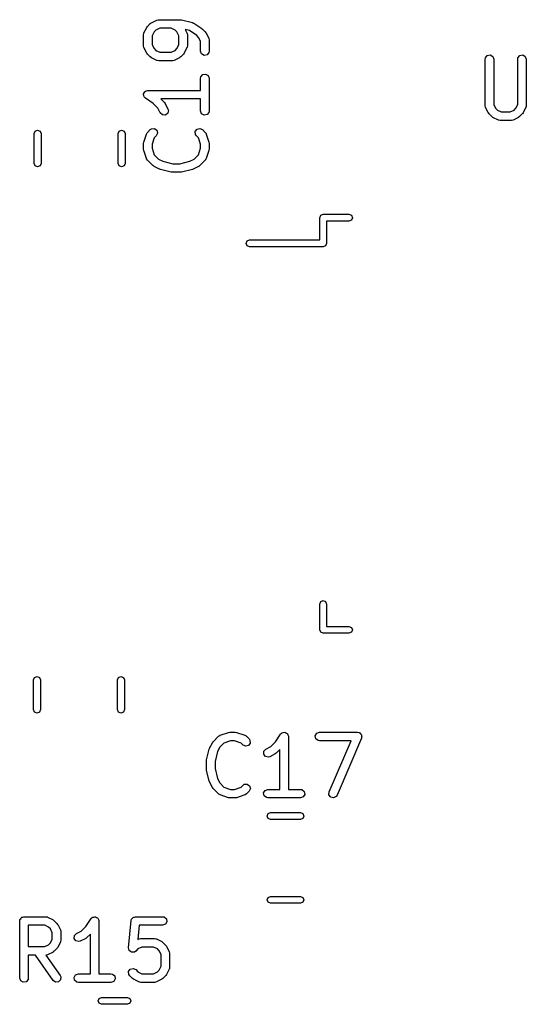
# Model space of a CAD drawing. Extents: x 44 to 148, y -85 to -25.
# Tile 18 of 58: x 88.51 to 97.38, y -59.71 to -42.46. Entities that reach past the tile are written whole.
import ezdxf

# ---------------------------------------------------------------- set-up
doc = ezdxf.new("R2010")
doc.units = 0
doc.layers.add('BLACK', color=7, linetype='CONTINUOUS')

msp = doc.modelspace()

# ---------------------------------------------------------------- linework, layer by layer
at = {"layer": 'BLACK', "linetype": 'CONTINUOUS'}
for p, q in [((90.687737, -42.69503), (90.735356, -42.599792)), ((90.735356, -42.599792), (90.748714, -42.581781)), ((90.748714, -42.581781), (90.749405, -42.5803)), ((90.749405, -42.5803), (90.797024, -42.532681)), ((90.797024, -42.532681), (90.81539, -42.519821)), ((90.81539, -42.519821), (90.816516, -42.518632)), ((90.816516, -42.518632), (90.911754, -42.471013)), ((90.911754, -42.471013), (90.93672, -42.463587)), ((90.93672, -42.463587), (90.941081, -42.464628)), ((90.941081, -42.464628), (90.945295, -42.463095)), ((90.945295, -42.463095), (91.326247, -42.463095)), ((91.326247, -42.463095), (91.340988, -42.465694)), ((91.340988, -42.465694), (91.344437, -42.465334)), ((91.344437, -42.465334), (91.534913, -42.512953)), ((91.534913, -42.512953), (91.557904, -42.523207)), ((91.557904, -42.523207), (91.558326, -42.52331)), ((91.558326, -42.52331), (91.701183, -42.618548)), ((90.679819, -42.728571), (90.684342, -42.702919)), ((90.679819, -42.919047), (90.679819, -42.728571)), ((90.684342, -42.702919), (90.687224, -42.699483)), ((90.687224, -42.699483), (90.687737, -42.69503)), ((90.864077, -42.67776), (90.829819, -42.746276)), ((90.829819, -42.746276), (90.829819, -42.901342)), ((90.894484, -42.647353), (90.864077, -42.67776)), ((90.963, -42.613095), (90.894484, -42.647353)), ((91.165685, -42.613095), (90.963, -42.613095)), ((91.234201, -42.647353), (91.165685, -42.613095)), ((91.264608, -42.67776), (91.234201, -42.647353)), ((91.298866, -42.746276), (91.264608, -42.67776)), ((91.298866, -42.901342), (91.298866, -42.746276)), ((91.485929, -42.655324), (91.411833, -42.6368)), ((91.411833, -42.6368), (91.440948, -42.69503)), ((91.440948, -42.69503), (91.448374, -42.719996)), ((91.448374, -42.719996), (91.447332, -42.724357)), ((91.447332, -42.724357), (91.448866, -42.728571)), ((91.448866, -42.728571), (91.448866, -42.919047)), ((91.611798, -42.739236), (91.485929, -42.655324)), ((91.645561, -42.772998), (91.611798, -42.739236)), ((91.679819, -42.841514), (91.645561, -42.772998)), ((91.701183, -42.618548), (91.709446, -42.626441)), ((91.709446, -42.626441), (91.712612, -42.627918)), ((91.712612, -42.627918), (91.760232, -42.675537)), ((91.760232, -42.675537), (91.773094, -42.693905)), ((91.773094, -42.693905), (91.774282, -42.69503)), ((91.774282, -42.69503), (91.821901, -42.790268)), ((90.681352, -42.92326), (90.679819, -42.919047)), ((90.680311, -42.927621), (90.681352, -42.92326)), ((90.687737, -42.952588), (90.680311, -42.927621)), ((90.735356, -43.047826), (90.687737, -42.952588)), ((90.829819, -42.901342), (90.864077, -42.969858)), ((91.264608, -42.969858), (91.298866, -42.901342)), ((91.440948, -42.952588), (91.393329, -43.047826)), ((91.44146, -42.948134), (91.440948, -42.952588)), ((91.444343, -42.944699), (91.44146, -42.948134)), ((91.448866, -42.919047), (91.444343, -42.944699)), ((91.679819, -43.014285), (91.679819, -42.841514)), ((91.821901, -42.790268), (91.829327, -42.815234)), ((91.829327, -42.815234), (91.828285, -42.819595)), ((91.828285, -42.819595), (91.829819, -42.823809)), ((91.829819, -42.823809), (91.829819, -43.014285)), ((90.736545, -43.048951), (90.735356, -43.047826)), ((90.749405, -43.067318), (90.736545, -43.048951)), ((90.797024, -43.114937), (90.749405, -43.067318)), ((90.798505, -43.115628), (90.797024, -43.114937)), ((90.816516, -43.128986), (90.798505, -43.115628)), ((90.864077, -42.969858), (90.894484, -43.000265)), ((90.894484, -43.000265), (90.963, -43.034523)), ((90.963, -43.034523), (91.165685, -43.034523)), ((91.165685, -43.034523), (91.234201, -43.000265)), ((91.234201, -43.000265), (91.264608, -42.969858)), ((91.331661, -43.114937), (91.313294, -43.127796)), ((91.37928, -43.067318), (91.331661, -43.114937)), ((91.379971, -43.065836), (91.37928, -43.067318)), ((91.393329, -43.047826), (91.379971, -43.065836)), ((91.697366, -43.062494), (91.679819, -43.014285)), ((91.741795, -43.088146), (91.697366, -43.062494)), ((91.792319, -43.079237), (91.741795, -43.088146)), ((91.825296, -43.039937), (91.792319, -43.079237)), ((91.829819, -43.014285), (91.825296, -43.039937)), ((96.667618, -43.129167), (96.700595, -43.089867)), ((96.700595, -43.089867), (96.751119, -43.080958)), ((96.751119, -43.080958), (96.795548, -43.10661)), ((96.795548, -43.10661), (96.813095, -43.154819)), ((97.239046, -43.129167), (97.272023, -43.089867)), ((97.272023, -43.089867), (97.322547, -43.080958)), ((97.322547, -43.080958), (97.366976, -43.10661)), ((97.366976, -43.10661), (97.384523, -43.154819)), ((90.911754, -43.176605), (90.816516, -43.128986)), ((90.916207, -43.177117), (90.911754, -43.176605)), ((90.919643, -43.18), (90.916207, -43.177117)), ((90.945295, -43.184523), (90.919643, -43.18)), ((91.18339, -43.184523), (90.945295, -43.184523)), ((91.187603, -43.182989), (91.18339, -43.184523)), ((91.191964, -43.184031), (91.187603, -43.182989)), ((91.216931, -43.176605), (91.191964, -43.184031)), ((91.312169, -43.128986), (91.216931, -43.176605)), ((91.313294, -43.127796), (91.312169, -43.128986)), ((96.663095, -43.154819), (96.667618, -43.129167)), ((96.663095, -43.964342), (96.663095, -43.154819)), ((96.813095, -43.154819), (96.813095, -43.946637)), ((97.234523, -43.154819), (97.239046, -43.129167)), ((97.234523, -43.946637), (97.234523, -43.154819)), ((97.384523, -43.154819), (97.384523, -43.964342)), ((91.679819, -43.490476), (91.684342, -43.464824)), ((91.684342, -43.464824), (91.717319, -43.425524)), ((91.717319, -43.425524), (91.767843, -43.416615)), ((91.767843, -43.416615), (91.812272, -43.442267)), ((91.812272, -43.442267), (91.829819, -43.490476)), ((91.679819, -43.70119), (91.679819, -43.490476)), ((91.829819, -43.490476), (91.829819, -44.061904)), ((90.679974, -43.771363), (90.681706, -43.767413)), ((90.686087, -43.792254), (90.679974, -43.771363)), ((90.680958, -43.763166), (90.69184, -43.744317)), ((90.681706, -43.767413), (90.680958, -43.763166)), ((90.689867, -43.81369), (90.686087, -43.792254)), ((90.69317, -43.816462), (90.689867, -43.81369)), ((90.69184, -43.744317), (90.700587, -43.724383)), ((90.694382, -43.820601), (90.69317, -43.816462)), ((90.700587, -43.724383), (90.704454, -43.722471)), ((90.704454, -43.722471), (90.70661, -43.718737)), ((90.70661, -43.718737), (90.727063, -43.711292)), ((90.727063, -43.711292), (90.746576, -43.701645)), ((90.746576, -43.701645), (90.750765, -43.702665)), ((90.750765, -43.702665), (90.754819, -43.70119)), ((90.754819, -43.70119), (91.679819, -43.70119)), ((90.713216, -43.838594), (90.694382, -43.820601)), ((90.849894, -43.929712), (90.713216, -43.838594)), ((90.931275, -44.011093), (90.849894, -43.929712)), ((91.679819, -43.85119), (90.983504, -43.85119)), ((90.983504, -43.85119), (91.045947, -43.913633)), ((91.045947, -43.913633), (91.058809, -43.932001)), ((91.058809, -43.932001), (91.059996, -43.933125)), ((91.059996, -43.933125), (91.107615, -44.028363)), ((91.679819, -44.061904), (91.679819, -43.85119)), ((96.664628, -43.968555), (96.663095, -43.964342)), ((96.663587, -43.972916), (96.664628, -43.968555)), ((96.671013, -43.997883), (96.663587, -43.972916)), ((96.813095, -43.946637), (96.847353, -44.015153)), ((97.200264, -44.015153), (97.234523, -43.946637)), ((97.38, -43.989994), (97.377117, -43.993429)), ((97.384523, -43.964342), (97.38, -43.989994)), ((90.973451, -44.095445), (90.931275, -44.011093)), ((91.010705, -44.130717), (90.973451, -44.095445)), ((91.061915, -44.133792), (91.010705, -44.130717)), ((91.103121, -44.103228), (91.061915, -44.133792)), ((91.115041, -44.053329), (91.103121, -44.103228)), ((91.107615, -44.028363), (91.115041, -44.053329)), ((91.697366, -44.110113), (91.679819, -44.061904)), ((91.741795, -44.135765), (91.697366, -44.110113)), ((91.792319, -44.126856), (91.741795, -44.135765)), ((91.825296, -44.087556), (91.792319, -44.126856)), ((91.829819, -44.061904), (91.825296, -44.087556)), ((96.718632, -44.093121), (96.671013, -43.997883)), ((96.71982, -44.094246), (96.718632, -44.093121)), ((96.73268, -44.112612), (96.71982, -44.094246)), ((96.780299, -44.160232), (96.73268, -44.112612)), ((96.78178, -44.160922), (96.780299, -44.160232)), ((96.799792, -44.174282), (96.78178, -44.160922)), ((96.847353, -44.015153), (96.87776, -44.045561)), ((96.87776, -44.045561), (96.946276, -44.079819)), ((96.946276, -44.079819), (97.101342, -44.079819)), ((97.101342, -44.079819), (97.169857, -44.045561)), ((97.169857, -44.045561), (97.200264, -44.015153)), ((97.267319, -44.160232), (97.24895, -44.173094)), ((97.314937, -44.112613), (97.267319, -44.160232)), ((97.315627, -44.111131), (97.314937, -44.112613)), ((97.328986, -44.093121), (97.315627, -44.111131)), ((97.376605, -43.997883), (97.328986, -44.093121)), ((97.377117, -43.993429), (97.376605, -43.997883)), ((96.89503, -44.221901), (96.799792, -44.174282)), ((96.899483, -44.222413), (96.89503, -44.221901)), ((96.902919, -44.225296), (96.899483, -44.222413)), ((96.928571, -44.229819), (96.902919, -44.225296)), ((97.119047, -44.229819), (96.928571, -44.229819)), ((97.12326, -44.228285), (97.119047, -44.229819)), ((97.127621, -44.229327), (97.12326, -44.228285)), ((97.152588, -44.221901), (97.127621, -44.229327)), ((97.247826, -44.174282), (97.152588, -44.221901)), ((97.24895, -44.173094), (97.247826, -44.174282)), ((88.7654, -44.457948), (88.782974, -44.415522)), ((88.7654, -44.980452), (88.7654, -44.457948)), ((88.782974, -44.415522), (88.8254, -44.397948)), ((88.8254, -44.397948), (88.867826, -44.415522)), ((88.867826, -44.415522), (88.8854, -44.457948)), ((88.8854, -44.457948), (88.8854, -44.980452)), ((90.2354, -44.457948), (90.252974, -44.415522)), ((90.2354, -44.980452), (90.2354, -44.457948)), ((90.252974, -44.415522), (90.2954, -44.397948)), ((90.2954, -44.397948), (90.337826, -44.415522)), ((90.337826, -44.415522), (90.3554, -44.457948)), ((90.3554, -44.457948), (90.3554, -44.980452)), ((90.683668, -44.609616), (90.731287, -44.466759)), ((90.731287, -44.466759), (90.743689, -44.443854)), ((90.743689, -44.443854), (90.74751, -44.441506)), ((90.74751, -44.441506), (90.749405, -44.437443)), ((90.749405, -44.437443), (90.797024, -44.389824)), ((90.797024, -44.389824), (90.818361, -44.374884)), ((90.818361, -44.374884), (90.869468, -44.370413)), ((90.90309, -44.49589), (90.86799, -44.530989)), ((90.869468, -44.370413), (90.911494, -44.399839)), ((90.924771, -44.449394), (90.90309, -44.49589)), ((90.911494, -44.399839), (90.924771, -44.449394)), ((91.587135, -44.423446), (91.616561, -44.38142)), ((91.591607, -44.474554), (91.587135, -44.423446)), ((91.606548, -44.495891), (91.591607, -44.474554)), ((91.641648, -44.53099), (91.606548, -44.495891)), ((91.616561, -44.38142), (91.666116, -44.368143)), ((91.666116, -44.368143), (91.712612, -44.389823)), ((91.712612, -44.389823), (91.760232, -44.437442)), ((91.760232, -44.437442), (91.775173, -44.458779)), ((91.775173, -44.458779), (91.775563, -44.463247)), ((91.775563, -44.463247), (91.778351, -44.466759)), ((91.778351, -44.466759), (91.82597, -44.609615)), ((90.679819, -44.633333), (90.683712, -44.61125)), ((90.679819, -44.728571), (90.679819, -44.633333)), ((90.683712, -44.61125), (90.683668, -44.609616)), ((90.86799, -44.530989), (90.829819, -44.645503)), ((90.829819, -44.645503), (90.829819, -44.7164)), ((91.679819, -44.645503), (91.641648, -44.53099)), ((91.679819, -44.716401), (91.679819, -44.645503)), ((91.82597, -44.609615), (91.829259, -44.631795)), ((91.829259, -44.631795), (91.829819, -44.633333)), ((91.829819, -44.633333), (91.829819, -44.728571)), ((90.680379, -44.730109), (90.679819, -44.728571)), ((90.683668, -44.752288), (90.680379, -44.730109)), ((90.731287, -44.895145), (90.683668, -44.752288)), ((90.829819, -44.7164), (90.86799, -44.830914)), ((90.86799, -44.830914), (90.942103, -44.905027)), ((91.567534, -44.905026), (91.641648, -44.830913)), ((91.641648, -44.830913), (91.679819, -44.716401)), ((91.82597, -44.752289), (91.778351, -44.895145)), ((91.829819, -44.728571), (91.825925, -44.750653)), ((91.825925, -44.750653), (91.82597, -44.752289)), ((88.782974, -45.022878), (88.7654, -44.980452)), ((88.8254, -45.040452), (88.782974, -45.022878)), ((88.867826, -45.022878), (88.8254, -45.040452)), ((88.8854, -44.980452), (88.867826, -45.022878)), ((90.252974, -45.022878), (90.2354, -44.980452)), ((90.2954, -45.040452), (90.252974, -45.022878)), ((90.337826, -45.022878), (90.2954, -45.040452)), ((90.3554, -44.980452), (90.337826, -45.022878)), ((90.734074, -44.898657), (90.731287, -44.895145)), ((90.734465, -44.903124), (90.734074, -44.898657)), ((90.749405, -44.924461), (90.734465, -44.903124)), ((90.844643, -45.019699), (90.749405, -44.924461)), ((90.846124, -45.020389), (90.844643, -45.019699)), ((90.864135, -45.033748), (90.846124, -45.020389)), ((90.942103, -44.905027), (91.01909, -44.94352)), ((91.01909, -44.94352), (91.192624, -44.986904)), ((91.192624, -44.986904), (91.317013, -44.986904)), ((91.317013, -44.986904), (91.490547, -44.94352)), ((91.490547, -44.94352), (91.567534, -44.905026)), ((91.664994, -45.019699), (91.646625, -45.032561)), ((91.760233, -44.924461), (91.664994, -45.019699)), ((91.762128, -44.920396), (91.760233, -44.924461)), ((91.765948, -44.91805), (91.762128, -44.920396)), ((91.778351, -44.895145), (91.765948, -44.91805)), ((90.959373, -45.081367), (90.864135, -45.033748)), ((90.962901, -45.081773), (90.959373, -45.081367)), ((90.974724, -45.087046), (90.962901, -45.081773)), ((91.1652, -45.134665), (90.974724, -45.087046)), ((91.168648, -45.134304), (91.1652, -45.134665)), ((91.18339, -45.136904), (91.168648, -45.134304)), ((91.326247, -45.136904), (91.18339, -45.136904)), ((91.329504, -45.135718), (91.326247, -45.136904)), ((91.344437, -45.134665), (91.329504, -45.135718)), ((91.534913, -45.087046), (91.344437, -45.134665)), ((91.537857, -45.085057), (91.534913, -45.087046)), ((91.550264, -45.081367), (91.537857, -45.085057)), ((91.645502, -45.033748), (91.550264, -45.081367)), ((91.646625, -45.032561), (91.645502, -45.033748)), ((93.785074, -45.889574), (93.8275, -45.872)), ((93.8275, -45.872), (94.2775, -45.872)), ((94.2775, -45.872), (94.319926, -45.889574)), ((93.7675, -45.932), (93.785074, -45.889574)), ((93.7675, -46.322), (93.7675, -45.932)), ((94.2775, -45.992), (93.8875, -45.992)), ((93.8875, -45.992), (93.8875, -46.382)), ((94.319926, -45.974426), (94.2775, -45.992)), ((94.319926, -45.889574), (94.3375, -45.932)), ((94.3375, -45.932), (94.319926, -45.974426)), ((92.4775, -46.382), (92.495074, -46.339574)), ((92.495074, -46.424426), (92.4775, -46.382)), ((92.495074, -46.339574), (92.5375, -46.322)), ((92.5375, -46.322), (93.7675, -46.322)), ((93.8875, -46.382), (93.869926, -46.424426)), ((92.5375, -46.442), (92.495074, -46.424426)), ((93.8275, -46.442), (92.5375, -46.442)), ((93.869926, -46.424426), (93.8275, -46.442)), ((93.7675, -52.702), (93.785074, -52.659574)), ((93.7675, -53.152), (93.7675, -52.702)), ((93.785074, -52.659574), (93.8275, -52.642)), ((93.8275, -52.642), (93.869926, -52.659574)), ((93.869926, -52.659574), (93.8875, -52.702)), ((93.8875, -52.702), (93.8875, -53.092)), ((93.8875, -53.092), (94.2775, -53.092)), ((94.2775, -53.092), (94.319926, -53.109574)), ((94.319926, -53.109574), (94.3375, -53.152)), ((93.785074, -53.194426), (93.7675, -53.152)), ((93.8275, -53.212), (93.785074, -53.194426)), ((94.2775, -53.212), (93.8275, -53.212)), ((94.319926, -53.194426), (94.2775, -53.212)), ((94.3375, -53.152), (94.319926, -53.194426)), ((88.75515, -54.028748), (88.772724, -53.986322)), ((88.772724, -53.986322), (88.81515, -53.968748)), ((88.81515, -53.968748), (88.857576, -53.986322)), ((88.857576, -53.986322), (88.87515, -54.028748)), ((90.22515, -54.028748), (90.242724, -53.986322)), ((90.242724, -53.986322), (90.28515, -53.968748)), ((90.28515, -53.968748), (90.327576, -53.986322)), ((90.327576, -53.986322), (90.34515, -54.028748)), ((88.75515, -54.551252), (88.75515, -54.028748)), ((88.87515, -54.028748), (88.87515, -54.551252)), ((90.22515, -54.551252), (90.22515, -54.028748)), ((90.34515, -54.028748), (90.34515, -54.551252)), ((88.772724, -54.593678), (88.75515, -54.551252)), ((88.81515, -54.611252), (88.772724, -54.593678)), ((88.857576, -54.593678), (88.81515, -54.611252)), ((88.87515, -54.551252), (88.857576, -54.593678)), ((90.242724, -54.593678), (90.22515, -54.551252)), ((90.28515, -54.611252), (90.242724, -54.593678)), ((90.327576, -54.593678), (90.28515, -54.611252)), ((90.34515, -54.551252), (90.327576, -54.593678)), ((91.8995, -55.112643), (91.994738, -55.017405)), ((91.994738, -55.017405), (92.016075, -55.002464)), ((92.016075, -55.002464), (92.020543, -55.002073)), ((92.020543, -55.002073), (92.024054, -54.999287)), ((92.024054, -54.999287), (92.16691, -54.951668)), ((92.16691, -54.951668), (92.18909, -54.948378)), ((92.18909, -54.948378), (92.190628, -54.947819)), ((92.190628, -54.947819), (92.285866, -54.947819)), ((92.285866, -54.947819), (92.307948, -54.951712)), ((92.307948, -54.951712), (92.309583, -54.951668)), ((92.309583, -54.951668), (92.45244, -54.999287)), ((92.45244, -54.999287), (92.475345, -55.011689)), ((92.475345, -55.011689), (92.477692, -55.01551)), ((92.477692, -55.01551), (92.481756, -55.017405)), ((92.481756, -55.017405), (92.529375, -55.065024)), ((92.989485, -55.117896), (93.080605, -54.981216)), ((93.080605, -54.981216), (93.098598, -54.962381)), ((93.098598, -54.962381), (93.102737, -54.961169)), ((93.102737, -54.961169), (93.105509, -54.957867)), ((93.105509, -54.957867), (93.126941, -54.954087)), ((93.126941, -54.954087), (93.147836, -54.947974)), ((93.147836, -54.947974), (93.151785, -54.949706)), ((93.151785, -54.949706), (93.156033, -54.948958)), ((93.156033, -54.948958), (93.174881, -54.95984)), ((93.174881, -54.95984), (93.194816, -54.968587)), ((93.194816, -54.968587), (93.196727, -54.972454)), ((93.196727, -54.972454), (93.200462, -54.97461)), ((93.200462, -54.97461), (93.207906, -54.995063)), ((93.207906, -54.995063), (93.217554, -55.014576)), ((93.217554, -55.014576), (93.216533, -55.018765)), ((93.216533, -55.018765), (93.218009, -55.022819)), ((93.218009, -55.022819), (93.218009, -55.947819)), ((93.688196, -55.009795), (93.713848, -54.965366)), ((93.697105, -55.060319), (93.688196, -55.009795)), ((93.713848, -54.965366), (93.762057, -54.947819)), ((93.762057, -54.947819), (94.428723, -54.947819)), ((94.428723, -54.947819), (94.454375, -54.952342)), ((94.454375, -54.952342), (94.461163, -54.958038)), ((94.461163, -54.958038), (94.469789, -54.960061)), ((94.469789, -54.960061), (94.480269, -54.97407)), ((94.480269, -54.97407), (94.493675, -54.985319)), ((94.493675, -54.985319), (94.495213, -54.994046)), ((94.495213, -54.994046), (94.500521, -55.00114)), ((94.500521, -55.00114), (94.499544, -55.018608)), ((94.499544, -55.018608), (94.502584, -55.035843)), ((91.837832, -55.227373), (91.885451, -55.132135)), ((91.885451, -55.132135), (91.898809, -55.114124)), ((91.898809, -55.114124), (91.8995, -55.112643)), ((92.088285, -55.13599), (92.014172, -55.210103)), ((92.202798, -55.097819), (92.088285, -55.13599)), ((92.273696, -55.097819), (92.202798, -55.097819)), ((92.388209, -55.13599), (92.273696, -55.097819)), ((92.423309, -55.17109), (92.388209, -55.13599)), ((92.469805, -55.192771), (92.423309, -55.17109)), ((92.51936, -55.179494), (92.469805, -55.192771)), ((92.548786, -55.137468), (92.51936, -55.179494)), ((92.529375, -55.065024), (92.544315, -55.086361)), ((92.544315, -55.086361), (92.548786, -55.137468)), ((92.823754, -55.241451), (92.908106, -55.199275)), ((92.908106, -55.199275), (92.989485, -55.117896)), ((93.736405, -55.093296), (93.697105, -55.060319)), ((93.762057, -55.097819), (93.736405, -55.093296)), ((94.314982, -55.097819), (93.762057, -55.097819)), ((93.931216, -55.993275), (94.314982, -55.097819)), ((94.497659, -55.052363), (94.069088, -56.052363)), ((94.498153, -55.043517), (94.497659, -55.052363)), ((94.502584, -55.035843), (94.498153, -55.043517)), ((91.784534, -55.4332), (91.832153, -55.242724)), ((91.832153, -55.242724), (91.837425, -55.230901)), ((91.837425, -55.230901), (91.837832, -55.227373)), ((91.975678, -55.28709), (91.932295, -55.460624)), ((92.014172, -55.210103), (91.975678, -55.28709)), ((92.785407, -55.329916), (92.788482, -55.278705)), ((92.815971, -55.371121), (92.785407, -55.329916)), ((92.788482, -55.278705), (92.823754, -55.241451)), ((92.865869, -55.383041), (92.815971, -55.371121)), ((92.890836, -55.375615), (92.865869, -55.383041)), ((92.986074, -55.327996), (92.890836, -55.375615)), ((92.987199, -55.326806), (92.986074, -55.327996)), ((93.005566, -55.313947), (92.987199, -55.326806)), ((93.068009, -55.251504), (93.005566, -55.313947)), ((93.068009, -55.947819), (93.068009, -55.251504)), ((91.782295, -55.45139), (91.784894, -55.436648)), ((91.782295, -55.594247), (91.782295, -55.45139)), ((91.784894, -55.436648), (91.784534, -55.4332)), ((91.932295, -55.460624), (91.932295, -55.585013)), ((91.78348, -55.597504), (91.782295, -55.594247)), ((91.784534, -55.612437), (91.78348, -55.597504)), ((91.832153, -55.802913), (91.784534, -55.612437)), ((91.932295, -55.585013), (91.975678, -55.758547)), ((91.834141, -55.805857), (91.832153, -55.802913)), ((91.837832, -55.818264), (91.834141, -55.805857)), ((91.885451, -55.913502), (91.837832, -55.818264)), ((91.975678, -55.758547), (92.014172, -55.835534)), ((92.014172, -55.835534), (92.088285, -55.909648)), ((92.388209, -55.909647), (92.423308, -55.874548)), ((92.423308, -55.874548), (92.444645, -55.859607)), ((92.444645, -55.859607), (92.495753, -55.855135)), ((92.495753, -55.855135), (92.537778, -55.884561)), ((92.537778, -55.884561), (92.551056, -55.934116)), ((91.886637, -55.914625), (91.885451, -55.913502)), ((91.8995, -55.932994), (91.886637, -55.914625)), ((91.994738, -56.028233), (91.8995, -55.932994)), ((91.998802, -56.030128), (91.994738, -56.028233)), ((92.001149, -56.033948), (91.998802, -56.030128)), ((92.024054, -56.046351), (92.001149, -56.033948)), ((92.16691, -56.09397), (92.024054, -56.046351)), ((92.088285, -55.909648), (92.202798, -55.947819)), ((92.202798, -55.947819), (92.273696, -55.947819)), ((92.273696, -55.947819), (92.388209, -55.909647)), ((92.45244, -56.046351), (92.309583, -56.09397)), ((92.455951, -56.043563), (92.45244, -56.046351)), ((92.46042, -56.043173), (92.455951, -56.043563)), ((92.481757, -56.028232), (92.46042, -56.043173)), ((92.529375, -55.980613), (92.481757, -56.028232)), ((92.551056, -55.934116), (92.529375, -55.980613)), ((92.783434, -56.009795), (92.809086, -55.965366)), ((92.792343, -56.060319), (92.783434, -56.009795)), ((92.831643, -56.093296), (92.792343, -56.060319)), ((92.809086, -55.965366), (92.857295, -55.947819)), ((92.857295, -55.947819), (93.068009, -55.947819)), ((93.218009, -55.947819), (93.428723, -55.947819)), ((93.428723, -55.947819), (93.454375, -55.952342)), ((93.454375, -55.952342), (93.493675, -55.985319)), ((93.502584, -56.035843), (93.476932, -56.080272)), ((93.493675, -55.985319), (93.502584, -56.035843)), ((93.928354, -56.044498), (93.931216, -55.993275)), ((93.959086, -56.085578), (93.928354, -56.044498)), ((94.069088, -56.052363), (94.054826, -56.074159)), ((92.168545, -56.093925), (92.16691, -56.09397)), ((92.190628, -56.097819), (92.168545, -56.093925)), ((92.285866, -56.097819), (92.190628, -56.097819)), ((92.287404, -56.097258), (92.285866, -56.097819)), ((92.309583, -56.09397), (92.287404, -56.097258)), ((92.857295, -56.097819), (92.831643, -56.093296)), ((93.428723, -56.097819), (92.857295, -56.097819)), ((93.476932, -56.080272), (93.428723, -56.097819)), ((94.009034, -56.097291), (93.959086, -56.085578)), ((94.054826, -56.074159), (94.009034, -56.097291)), ((92.845948, -56.415), (92.863522, -56.372574)), ((92.863522, -56.372574), (92.905948, -56.355)), ((92.905948, -56.355), (93.428452, -56.355)), ((93.428452, -56.355), (93.470878, -56.372574)), ((93.470878, -56.372574), (93.488452, -56.415)), ((92.863522, -56.457426), (92.845948, -56.415)), ((92.905948, -56.475), (92.863522, -56.457426)), ((93.428452, -56.475), (92.905948, -56.475)), ((93.470878, -56.457426), (93.428452, -56.475)), ((93.488452, -56.415), (93.470878, -56.457426)), ((92.845948, -57.885), (92.863522, -57.842574)), ((92.863522, -57.927426), (92.845948, -57.885)), ((92.863522, -57.842574), (92.905948, -57.825)), ((92.905948, -57.945), (92.863522, -57.927426)), ((92.905948, -57.825), (93.428452, -57.825)), ((93.428452, -57.945), (92.905948, -57.945)), ((93.428452, -57.825), (93.470878, -57.842574)), ((93.470878, -57.927426), (93.428452, -57.945)), ((93.470878, -57.842574), (93.488452, -57.885)), ((93.488452, -57.885), (93.470878, -57.927426)), ((88.510714, -58.254819), (88.512431, -58.245077)), ((88.510714, -59.254819), (88.510714, -58.254819)), ((88.511853, -58.241795), (88.513519, -58.238909)), ((88.512431, -58.245077), (88.511853, -58.241795)), ((88.513519, -58.238909), (88.515237, -58.229167)), ((88.515237, -58.229167), (88.527762, -58.214239)), ((88.527762, -58.214239), (88.537505, -58.197366)), ((88.537505, -58.197366), (88.543863, -58.195051)), ((88.543863, -58.195051), (88.548214, -58.189867)), ((88.548214, -58.189867), (88.567405, -58.186482)), ((88.567405, -58.186482), (88.585714, -58.179819)), ((88.585714, -58.179819), (88.966666, -58.179819)), ((88.966666, -58.179819), (88.992318, -58.184342)), ((88.992318, -58.184342), (88.995753, -58.187224)), ((88.995753, -58.187224), (89.000207, -58.187737)), ((89.000207, -58.187737), (89.095445, -58.235356)), ((89.095445, -58.235356), (89.113455, -58.248714)), ((89.113455, -58.248714), (89.114937, -58.249405)), ((89.114937, -58.249405), (89.162556, -58.297024)), ((89.162556, -58.297024), (89.175415, -58.31539)), ((89.670285, -58.349896), (89.761405, -58.213216)), ((89.761405, -58.213216), (89.779398, -58.194381)), ((89.779398, -58.194381), (89.783537, -58.193169)), ((89.783537, -58.193169), (89.786309, -58.189867)), ((89.786309, -58.189867), (89.807741, -58.186087)), ((89.807741, -58.186087), (89.828636, -58.179974)), ((89.828636, -58.179974), (89.832585, -58.181706)), ((89.832585, -58.181706), (89.836833, -58.180958)), ((89.836833, -58.180958), (89.855681, -58.19184)), ((89.855681, -58.19184), (89.875616, -58.200587)), ((89.875616, -58.200587), (89.877527, -58.204454)), ((89.877527, -58.204454), (89.881262, -58.20661)), ((89.881262, -58.20661), (89.888706, -58.227063)), ((89.888706, -58.227063), (89.898354, -58.246576)), ((89.898354, -58.246576), (89.897333, -58.250765)), ((89.897333, -58.250765), (89.898809, -58.254819)), ((89.898809, -58.254819), (89.898809, -59.179819)), ((90.415848, -58.723546), (90.463467, -58.247356)), ((90.463467, -58.247356), (90.464541, -58.243537)), ((90.464234, -58.241795), (90.465788, -58.239102)), ((90.464541, -58.243537), (90.464234, -58.241795)), ((90.465788, -58.239102), (90.47052, -58.222282)), ((90.47052, -58.222282), (90.481922, -58.211159)), ((90.481922, -58.211159), (90.489886, -58.197366)), ((90.489886, -58.197366), (90.499737, -58.19378)), ((90.499737, -58.19378), (90.507244, -58.186458)), ((90.507244, -58.186458), (90.523127, -58.185266)), ((90.523127, -58.185266), (90.538095, -58.179819)), ((90.538095, -58.179819), (91.014285, -58.179819)), ((91.014285, -58.179819), (91.039937, -58.184342)), ((91.039937, -58.184342), (91.079237, -58.217319)), ((91.088146, -58.267843), (91.062494, -58.312272)), ((91.079237, -58.217319), (91.088146, -58.267843)), ((88.948961, -58.329819), (88.660714, -58.329819)), ((88.660714, -58.329819), (88.660714, -58.703628)), ((89.017477, -58.364077), (88.948961, -58.329819)), ((89.047884, -58.394484), (89.017477, -58.364077)), ((89.082142, -58.463), (89.047884, -58.394484)), ((89.082142, -58.570447), (89.082142, -58.463)), ((89.175415, -58.31539), (89.176605, -58.316516)), ((89.176605, -58.316516), (89.224224, -58.411754)), ((89.224224, -58.411754), (89.23165, -58.43672)), ((89.23165, -58.43672), (89.230608, -58.441081)), ((89.230608, -58.441081), (89.232142, -58.445295)), ((89.232142, -58.445295), (89.232142, -58.588152)), ((89.469282, -58.510705), (89.504554, -58.473451)), ((89.504554, -58.473451), (89.588906, -58.431275)), ((89.588906, -58.431275), (89.670285, -58.349896)), ((90.605969, -58.329819), (90.58115, -58.578009)), ((91.014285, -58.329819), (90.605969, -58.329819)), ((91.062494, -58.312272), (91.014285, -58.329819)), ((89.017477, -58.66937), (89.047884, -58.638963)), ((89.047884, -58.638963), (89.082142, -58.570447)), ((89.224224, -58.621693), (89.176605, -58.716931)), ((89.224736, -58.617239), (89.224224, -58.621693)), ((89.227619, -58.613804), (89.224736, -58.617239)), ((89.232142, -58.588152), (89.227619, -58.613804)), ((89.466207, -58.561916), (89.469282, -58.510705)), ((89.496771, -58.603121), (89.466207, -58.561916)), ((89.546669, -58.615041), (89.496771, -58.603121)), ((89.571636, -58.607615), (89.546669, -58.615041)), ((89.666874, -58.559996), (89.571636, -58.607615)), ((89.667999, -58.558806), (89.666874, -58.559996)), ((89.686366, -58.545947), (89.667999, -58.558806)), ((89.748809, -58.483504), (89.686366, -58.545947)), ((89.748809, -59.179819), (89.748809, -58.483504)), ((90.58115, -58.578009), (90.599792, -58.568689)), ((90.599792, -58.568689), (90.624758, -58.561263)), ((90.624758, -58.561263), (90.629119, -58.562304)), ((90.629119, -58.562304), (90.633333, -58.560771)), ((90.633333, -58.560771), (90.871428, -58.560771)), ((90.871428, -58.560771), (90.89708, -58.565294)), ((90.89708, -58.565294), (90.900515, -58.568176)), ((90.900515, -58.568176), (90.904969, -58.568689)), ((90.904969, -58.568689), (91.000207, -58.616308)), ((91.000207, -58.616308), (91.018217, -58.629666)), ((91.018217, -58.629666), (91.019699, -58.630357)), ((91.019699, -58.630357), (91.067318, -58.677976)), ((88.660714, -58.703628), (88.948961, -58.703628)), ((88.948961, -58.703628), (89.017477, -58.66937)), ((89.095445, -58.798091), (89.000207, -58.84571)), ((89.09657, -58.796901), (89.095445, -58.798091)), ((89.114937, -58.784042), (89.09657, -58.796901)), ((89.162556, -58.736423), (89.114937, -58.784042)), ((89.163247, -58.734941), (89.162556, -58.736423)), ((89.176605, -58.716931), (89.163247, -58.734941)), ((90.415762, -58.724473), (90.41597, -58.724026)), ((90.42228, -58.7488), (90.415762, -58.724473)), ((90.41597, -58.724026), (90.415848, -58.723546)), ((90.428511, -58.773262), (90.42228, -58.7488)), ((90.428911, -58.773549), (90.428511, -58.773262)), ((90.429039, -58.774027), (90.428911, -58.773549)), ((90.449673, -58.788475), (90.429039, -58.774027)), ((90.470167, -58.803208), (90.449673, -58.788475)), ((90.47066, -58.80317), (90.470167, -58.803208)), ((90.471065, -58.803454), (90.47066, -58.80317)), ((90.496168, -58.801257), (90.471065, -58.803454)), ((90.521327, -58.79937), (90.496168, -58.801257)), ((90.52168, -58.799024), (90.521327, -58.79937)), ((90.522172, -58.798982), (90.52168, -58.799024)), ((90.543509, -58.784042), (90.522172, -58.798982)), ((90.582522, -58.745029), (90.543509, -58.784042)), ((90.651038, -58.710771), (90.582522, -58.745029)), ((90.853723, -58.710771), (90.651038, -58.710771)), ((90.922239, -58.745029), (90.853723, -58.710771)), ((90.952646, -58.775436), (90.922239, -58.745029)), ((90.986904, -58.843952), (90.952646, -58.775436)), ((91.067318, -58.677976), (91.080177, -58.696342)), ((91.080177, -58.696342), (91.081367, -58.697468)), ((91.081367, -58.697468), (91.128986, -58.792706)), ((91.128986, -58.792706), (91.136412, -58.817672)), ((91.136412, -58.817672), (91.13537, -58.822033)), ((91.13537, -58.822033), (91.136904, -58.826247)), ((88.78476, -58.853628), (88.660714, -58.853628)), ((88.660714, -58.853628), (88.660714, -59.254819)), ((89.0957, -59.297829), (88.78476, -58.853628)), ((88.970879, -58.852094), (88.967615, -58.853282)), ((88.967615, -58.853282), (89.218585, -59.21181)), ((88.97524, -58.853136), (88.970879, -58.852094)), ((89.000207, -58.84571), (88.97524, -58.853136)), ((90.986904, -59.046637), (90.986904, -58.843952)), ((91.136904, -58.826247), (91.136904, -59.064342)), ((90.418032, -59.140168), (90.447458, -59.098143)), ((90.422502, -59.191275), (90.418032, -59.140168)), ((90.447458, -59.098143), (90.497013, -59.084866)), ((90.497013, -59.084866), (90.54351, -59.106548)), ((90.54351, -59.106548), (90.582522, -59.145561)), ((90.582522, -59.145561), (90.651038, -59.179819)), ((90.853723, -59.179819), (90.922238, -59.145561)), ((90.922238, -59.145561), (90.952645, -59.115153)), ((90.952645, -59.115153), (90.986904, -59.046637)), ((91.128986, -59.097883), (91.081367, -59.193121)), ((91.129498, -59.093429), (91.128986, -59.097883)), ((91.132381, -59.089994), (91.129498, -59.093429)), ((91.136904, -59.064342), (91.132381, -59.089994)), ((88.528261, -59.303028), (88.510714, -59.254819)), ((88.57269, -59.32868), (88.528261, -59.303028)), ((88.623214, -59.319771), (88.57269, -59.32868)), ((88.656191, -59.280471), (88.623214, -59.319771)), ((88.660714, -59.254819), (88.656191, -59.280471)), ((89.137721, -59.327261), (89.0957, -59.297829)), ((89.188829, -59.322797), (89.137721, -59.327261)), ((89.225111, -59.286525), (89.188829, -59.322797)), ((89.218585, -59.21181), (89.22959, -59.235418)), ((89.22959, -59.235418), (89.225111, -59.286525)), ((89.464234, -59.241795), (89.489886, -59.197366)), ((89.473143, -59.292319), (89.464234, -59.241795)), ((89.512443, -59.325296), (89.473143, -59.292319)), ((89.489886, -59.197366), (89.538095, -59.179819)), ((89.538095, -59.329819), (89.512443, -59.325296)), ((89.538095, -59.179819), (89.748809, -59.179819)), ((90.109523, -59.329819), (89.538095, -59.329819)), ((89.898809, -59.179819), (90.109523, -59.179819)), ((90.109523, -59.179819), (90.135175, -59.184342)), ((90.157732, -59.312272), (90.109523, -59.329819)), ((90.135175, -59.184342), (90.174475, -59.217319)), ((90.183384, -59.267843), (90.157732, -59.312272)), ((90.174475, -59.217319), (90.183384, -59.267843)), ((90.437442, -59.212612), (90.422502, -59.191275)), ((90.485061, -59.260232), (90.437442, -59.212612)), ((90.486542, -59.260922), (90.485061, -59.260232)), ((90.504554, -59.274282), (90.486542, -59.260922)), ((90.599792, -59.321901), (90.504554, -59.274282)), ((90.604245, -59.322413), (90.599792, -59.321901)), ((90.607681, -59.325296), (90.604245, -59.322413)), ((90.633333, -59.329819), (90.607681, -59.325296)), ((90.871428, -59.329819), (90.633333, -59.329819)), ((90.651038, -59.179819), (90.853723, -59.179819)), ((90.875641, -59.328285), (90.871428, -59.329819)), ((90.880002, -59.329327), (90.875641, -59.328285)), ((90.904969, -59.321901), (90.880002, -59.329327)), ((91.000207, -59.274282), (90.904969, -59.321901)), ((91.001331, -59.273094), (91.000207, -59.274282)), ((91.0197, -59.260232), (91.001331, -59.273094)), ((91.067318, -59.212613), (91.0197, -59.260232)), ((91.068008, -59.211131), (91.067318, -59.212613)), ((91.081367, -59.193121), (91.068008, -59.211131)), ((89.882936, -59.654151), (89.90051, -59.611725)), ((89.90051, -59.696577), (89.882936, -59.654151)), ((89.90051, -59.611725), (89.942936, -59.594151)), ((89.942936, -59.594151), (90.397064, -59.594151)), ((90.397064, -59.594151), (90.43949, -59.611725)), ((90.43949, -59.611725), (90.457064, -59.654151)), ((90.457064, -59.654151), (90.43949, -59.696577)), ((89.942936, -59.714151), (89.90051, -59.696577)), ((90.397064, -59.714151), (89.942936, -59.714151)), ((90.43949, -59.696577), (90.397064, -59.714151))]:
    msp.add_line(p, q, dxfattribs=at)

doc.saveas('drawing.dxf')
